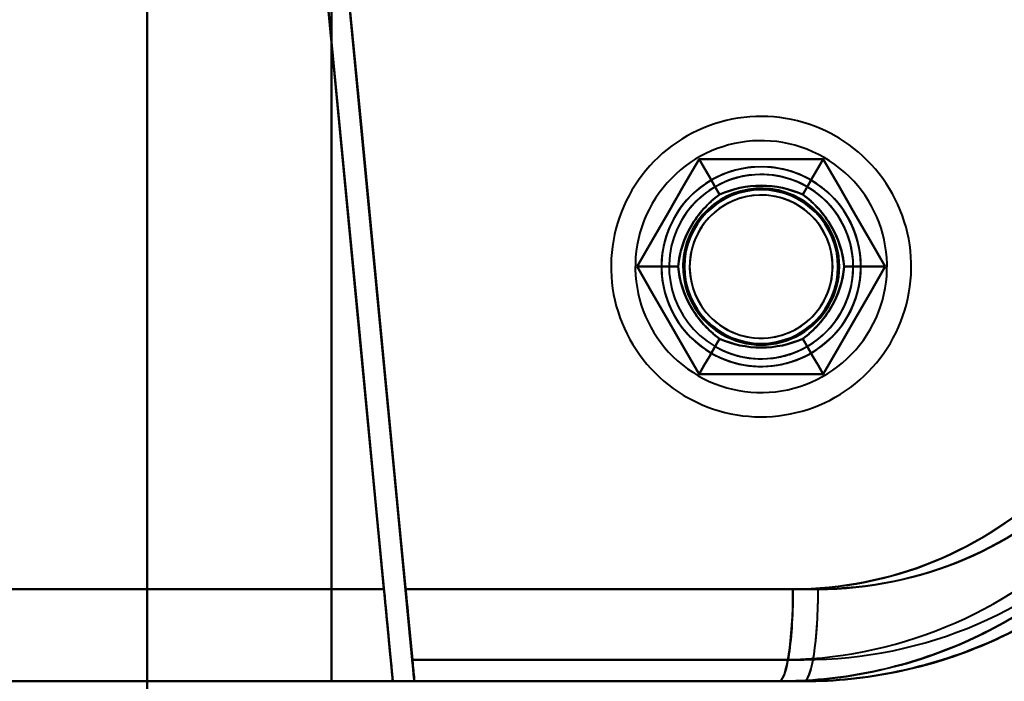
# Model space of a CAD drawing. Header units: millimetres. Extents: x -1392 to 1388, y -239 to 1267.
# Tile 71 of 91: x -435 to -403, y 936 to 958. Entities that reach past the tile are written whole.
import ezdxf

# ---------------------------------------------------------------- set-up
doc = ezdxf.new("R2010")
doc.units = ezdxf.units.MM
doc.layers.add('G-IMPT', color=8, linetype='Continuous', lineweight=40)

# ---------------------------------------------------------------- blocks, each defined once
blk = doc.blocks.new('NEXA 2000 CALQUES_dwg-762145-Droite')
at = {"layer": 'G-IMPT'}
for p, q in [((-422.788, 939.372), (-455.221, 939.372)), ((-455.221, 939.372), (-422.788, 939.372)), ((-422.788, 939.372), (-455.221, 939.372)), ((-455.221, 939.372), (-422.788, 939.372)), ((-422.089, 939.372), (-408.643, 939.372)), ((-408.643, 939.372), (-422.089, 939.372)), ((-422.085, 939.372), (-409.463, 939.372)), ((-409.463, 939.372), (-422.085, 939.372)), ((-422.5, 936.372), (-455.305, 936.372)), ((-455.305, 936.372), (-422.5, 936.372)), ((-455.305, 936.372), (-422.5, 936.372)), ((-409.105, 936.372), (-421.802, 936.372)), ((-421.802, 936.372), (-409.105, 936.372)), ((-421.797, 936.372), (-409.919, 936.372)), ((-409.919, 936.372), (-421.797, 936.372)), ((-421.797, 936.372), (-409.919, 936.372))]:
    blk.add_line(p, q, dxfattribs=at)
at = {"layer": 'G-IMPT', "flags": 128}
for points in [[(-430.5, 915.872), (-430.5, 945.872), (-430.5, 975.872), (-430.5, 1005.872), (-430.5, 1035.872)], [(-430.5, 1035.872), (-430.5, 1005.872), (-430.5, 975.872), (-430.5, 945.872), (-430.5, 915.872)], [(-430.5, 915.872), (-430.5, 945.872), (-430.5, 975.872), (-430.5, 1005.872), (-430.5, 1035.872)], [(-430.5, 1035.872), (-430.5, 1005.872), (-430.5, 975.872), (-430.5, 945.872), (-430.5, 915.872)], [(-430.5, 1035.872), (-430.5, 1005.872), (-430.5, 975.872), (-430.5, 945.872), (-430.5, 915.872)], [(-430.5, 1035.872), (-430.5, 1005.872), (-430.5, 975.872), (-430.5, 945.872), (-430.5, 915.872)], [(-430.5, 915.872), (-430.5, 945.872), (-430.5, 975.872), (-430.5, 1005.872), (-430.5, 1035.872)], [(-430.5, 915.872), (-430.5, 945.872), (-430.5, 975.872), (-430.5, 1005.872), (-430.5, 1035.872)], [(-430.5, 1015.372), (-430.5, 995.622), (-430.5, 975.872), (-430.5, 956.122), (-430.5, 936.372)], [(-430.5, 936.372), (-430.5, 956.122), (-430.5, 975.872), (-430.5, 995.622), (-430.5, 1015.372)], [(-430.5, 936.372), (-430.5, 956.122), (-430.5, 975.872), (-430.5, 995.622), (-430.5, 1015.372)], [(-430.5, 1015.372), (-430.5, 995.622), (-430.5, 975.872), (-430.5, 956.122), (-430.5, 936.372)], [(-424.5, 936.372), (-424.5, 956.122), (-424.5, 975.872), (-424.5, 995.622), (-424.5, 1015.372)], [(-424.5, 1015.372), (-424.5, 995.622), (-424.5, 975.872), (-424.5, 956.122), (-424.5, 936.372)], [(-424.5, 936.372), (-424.5, 956.122), (-424.5, 975.872), (-424.5, 995.622), (-424.5, 1015.372)], [(-424.5, 1015.372), (-424.5, 995.622), (-424.5, 975.872), (-424.5, 956.122), (-424.5, 936.372)], [(-424.5, 1015.372), (-424.5, 995.622), (-424.5, 975.872), (-424.5, 956.122), (-424.5, 936.372)], [(-424.5, 936.372), (-424.5, 956.122), (-424.5, 975.872), (-424.5, 995.622), (-424.5, 1015.372)], [(-424.5, 936.372), (-424.5, 956.122), (-424.5, 975.872), (-424.5, 995.622), (-424.5, 1015.372)], [(-424.5, 1015.372), (-424.5, 995.622), (-424.5, 975.872), (-424.5, 956.122), (-424.5, 936.372)], [(-422.089, 939.372), (-422.577, 944.456), (-423.065, 949.54), (-423.553, 954.625), (-424.041, 959.71)], [(-421.869, 937.072), (-422.412, 942.732), (-422.955, 948.391), (-423.498, 954.051), (-424.041, 959.71)], [(-424.041, 959.71), (-423.553, 954.625), (-423.065, 949.54), (-422.577, 944.456), (-422.089, 939.372)], [(-424.041, 959.71), (-423.498, 954.051), (-422.955, 948.391), (-422.412, 942.732), (-421.869, 937.072)], [(-424.703, 959.327), (-424.224, 954.338), (-423.745, 949.348), (-423.266, 944.36), (-422.788, 939.372)], [(-424.703, 959.327), (-424.152, 953.589), (-423.601, 947.85), (-423.051, 942.111), (-422.5, 936.372)], [(-422.788, 939.372), (-423.266, 944.36), (-423.745, 949.348), (-424.224, 954.338), (-424.703, 959.327)], [(-422.5, 936.372), (-423.051, 942.111), (-423.601, 947.85), (-424.152, 953.589), (-424.703, 959.327)], [(-422.788, 939.372), (-423.266, 944.36), (-423.745, 949.348), (-424.224, 954.338), (-424.703, 959.327)], [(-422.5, 936.372), (-423.051, 942.111), (-423.601, 947.85), (-424.152, 953.589), (-424.703, 959.327)], [(-424.703, 959.327), (-424.224, 954.338), (-423.745, 949.348), (-423.266, 944.36), (-422.788, 939.372)], [(-424.703, 959.327), (-424.152, 953.589), (-423.601, 947.85), (-423.051, 942.111), (-422.5, 936.372)], [(-424.006, 959.394), (-423.526, 954.388), (-423.045, 949.382), (-422.565, 944.377), (-422.085, 939.372)], [(-424.006, 959.394), (-423.47, 953.814), (-422.935, 948.233), (-422.399, 942.653), (-421.864, 937.072)], [(-422.085, 939.372), (-422.565, 944.377), (-423.045, 949.382), (-423.526, 954.388), (-424.006, 959.394)], [(-421.864, 937.072), (-422.399, 942.653), (-422.935, 948.233), (-423.47, 953.814), (-424.006, 959.394)], [(-408.055, 954.108), (-408.226, 954.202), (-408.401, 954.289), (-408.579, 954.37), (-408.761, 954.443), (-408.945, 954.509), (-409.132, 954.567), (-409.32, 954.618), (-409.511, 954.662), (-409.703, 954.697), (-409.897, 954.725), (-410.092, 954.746), (-410.287, 954.758), (-410.482, 954.763), (-410.678, 954.759), (-410.873, 954.748), (-411.068, 954.73), (-411.262, 954.703), (-411.454, 954.669), (-411.645, 954.627), (-411.835, 954.577), (-412.022, 954.52), (-412.206, 954.455), (-412.388, 954.384), (-412.567, 954.304), (-412.743, 954.218), (-412.915, 954.125), (-413.083, 954.025), (-413.247, 953.918), (-413.406, 953.805), (-413.561, 953.686), (-413.711, 953.561), (-413.856, 953.429), (-413.996, 953.292), (-414.13, 953.15), (-414.258, 953.002), (-414.38, 952.849), (-414.496, 952.691), (-414.606, 952.529), (-414.709, 952.363), (-414.805, 952.193), (-414.894, 952.019), (-414.976, 951.841), (-415.052, 951.661), (-415.12, 951.477), (-415.18, 951.291), (-415.233, 951.103), (-415.278, 950.913), (-415.316, 950.721), (-415.346, 950.528), (-415.369, 950.333), (-415.383, 950.138), (-415.39, 949.943), (-415.389, 949.747), (-415.38, 949.552), (-415.363, 949.357), (-415.339, 949.163), (-415.306, 948.97), (-415.266, 948.778), (-415.219, 948.589), (-415.164, 948.401), (-415.101, 948.216), (-415.031, 948.033), (-414.954, 947.853), (-414.87, 947.677), (-414.779, 947.504), (-414.68, 947.334), (-414.576, 947.169), (-414.464, 947.009), (-414.347, 946.852), (-414.223, 946.701), (-414.093, 946.555), (-413.957, 946.414), (-413.816, 946.278), (-413.67, 946.148), (-413.518, 946.025), (-413.362, 945.907), (-413.201, 945.796), (-413.036, 945.691), (-412.945, 945.637)], [(-408.055, 954.108), (-408.226, 954.202), (-408.401, 954.289), (-408.579, 954.37), (-408.761, 954.443), (-408.945, 954.509), (-409.132, 954.567), (-409.32, 954.618), (-409.511, 954.662), (-409.703, 954.697), (-409.897, 954.725), (-410.092, 954.746), (-410.287, 954.758), (-410.482, 954.763), (-410.678, 954.759), (-410.873, 954.748), (-411.068, 954.73), (-411.262, 954.703), (-411.454, 954.669), (-411.645, 954.627), (-411.835, 954.577), (-412.022, 954.52), (-412.206, 954.455), (-412.388, 954.384), (-412.567, 954.304), (-412.743, 954.218), (-412.915, 954.125), (-413.083, 954.025), (-413.247, 953.918), (-413.406, 953.805), (-413.561, 953.686), (-413.711, 953.561), (-413.856, 953.429), (-413.996, 953.292), (-414.13, 953.15), (-414.258, 953.002), (-414.38, 952.849), (-414.496, 952.691), (-414.606, 952.529), (-414.709, 952.363), (-414.805, 952.193), (-414.894, 952.019), (-414.976, 951.841), (-415.052, 951.661), (-415.12, 951.477), (-415.18, 951.291), (-415.233, 951.103), (-415.278, 950.913), (-415.316, 950.721), (-415.346, 950.528), (-415.369, 950.333), (-415.383, 950.138), (-415.39, 949.943), (-415.389, 949.747), (-415.38, 949.552), (-415.363, 949.357), (-415.339, 949.163), (-415.306, 948.97), (-415.266, 948.778), (-415.219, 948.589), (-415.164, 948.401), (-415.101, 948.216), (-415.031, 948.033), (-414.954, 947.853), (-414.87, 947.677), (-414.779, 947.504), (-414.68, 947.334), (-414.576, 947.169), (-414.464, 947.009), (-414.347, 946.852), (-414.223, 946.701), (-414.093, 946.555), (-413.957, 946.414), (-413.816, 946.278), (-413.67, 946.148), (-413.518, 946.025), (-413.362, 945.907), (-413.201, 945.796), (-413.036, 945.691), (-412.945, 945.637)], [(-412.945, 945.637), (-412.774, 945.543), (-412.599, 945.455), (-412.421, 945.375), (-412.239, 945.302), (-412.055, 945.236), (-411.868, 945.177), (-411.68, 945.126), (-411.489, 945.083), (-411.296, 945.047), (-411.103, 945.019), (-410.908, 944.999), (-410.713, 944.987), (-410.518, 944.982), (-410.322, 944.985), (-410.127, 944.996), (-409.932, 945.015), (-409.738, 945.042), (-409.546, 945.076), (-409.355, 945.118), (-409.165, 945.168), (-408.978, 945.225), (-408.794, 945.289), (-408.612, 945.361), (-408.433, 945.44), (-408.257, 945.526), (-408.085, 945.62), (-407.917, 945.72), (-407.753, 945.826), (-407.594, 945.939), (-407.439, 946.059), (-407.289, 946.184), (-407.144, 946.315), (-407.004, 946.453), (-406.87, 946.595), (-406.742, 946.743), (-406.62, 946.896), (-406.504, 947.053), (-406.394, 947.215), (-406.291, 947.382), (-406.195, 947.552), (-406.106, 947.726), (-406.023, 947.903), (-405.948, 948.084), (-405.88, 948.267), (-405.82, 948.453), (-405.767, 948.642), (-405.722, 948.832), (-405.684, 949.024), (-405.654, 949.217), (-405.631, 949.411), (-405.617, 949.606), (-405.61, 949.802), (-405.611, 949.998), (-405.62, 950.193), (-405.637, 950.388), (-405.661, 950.582), (-405.694, 950.775), (-405.733, 950.966), (-405.781, 951.156), (-405.836, 951.344), (-405.899, 951.529), (-405.969, 951.712), (-406.046, 951.891), (-406.13, 952.068), (-406.221, 952.241), (-406.32, 952.41), (-406.424, 952.575), (-406.536, 952.736), (-406.653, 952.892), (-406.777, 953.044), (-406.907, 953.19), (-407.043, 953.331), (-407.184, 953.467), (-407.33, 953.596), (-407.482, 953.72), (-407.638, 953.838), (-407.799, 953.949), (-407.964, 954.054), (-408.055, 954.108)], [(-412.945, 945.637), (-412.774, 945.543), (-412.599, 945.455), (-412.421, 945.375), (-412.239, 945.302), (-412.055, 945.236), (-411.868, 945.177), (-411.68, 945.126), (-411.489, 945.083), (-411.296, 945.047), (-411.103, 945.019), (-410.908, 944.999), (-410.713, 944.987), (-410.518, 944.982), (-410.322, 944.985), (-410.127, 944.996), (-409.932, 945.015), (-409.738, 945.042), (-409.546, 945.076), (-409.355, 945.118), (-409.165, 945.168), (-408.978, 945.225), (-408.794, 945.289), (-408.612, 945.361), (-408.433, 945.44), (-408.257, 945.526), (-408.085, 945.62), (-407.917, 945.72), (-407.753, 945.826), (-407.594, 945.939), (-407.439, 946.059), (-407.289, 946.184), (-407.144, 946.315), (-407.004, 946.453), (-406.87, 946.595), (-406.742, 946.743), (-406.62, 946.896), (-406.504, 947.053), (-406.394, 947.215), (-406.291, 947.382), (-406.195, 947.552), (-406.106, 947.726), (-406.023, 947.903), (-405.948, 948.084), (-405.88, 948.267), (-405.82, 948.453), (-405.767, 948.642), (-405.722, 948.832), (-405.684, 949.024), (-405.654, 949.217), (-405.631, 949.411), (-405.617, 949.606), (-405.61, 949.802), (-405.611, 949.998), (-405.62, 950.193), (-405.637, 950.388), (-405.661, 950.582), (-405.694, 950.775), (-405.733, 950.966), (-405.781, 951.156), (-405.836, 951.344), (-405.899, 951.529), (-405.969, 951.712), (-406.046, 951.891), (-406.13, 952.068), (-406.221, 952.241), (-406.32, 952.41), (-406.424, 952.575), (-406.536, 952.736), (-406.653, 952.892), (-406.777, 953.044), (-406.907, 953.19), (-407.043, 953.331), (-407.184, 953.467), (-407.33, 953.596), (-407.482, 953.72), (-407.638, 953.838), (-407.799, 953.949), (-407.964, 954.054), (-408.055, 954.108)], [(-414.541, 949.872), (-414.036, 950.747), (-413.531, 951.622), (-413.026, 952.497), (-412.521, 953.372)], [(-412.521, 953.372), (-413.026, 952.497), (-413.531, 951.622), (-414.036, 950.747), (-414.541, 949.872)], [(-412.521, 953.372), (-413.026, 952.497), (-413.531, 951.622), (-414.036, 950.747), (-414.541, 949.872)], [(-414.541, 949.872), (-414.036, 950.747), (-413.531, 951.622), (-413.026, 952.497), (-412.521, 953.372)], [(-414.541, 949.872), (-414.036, 950.747), (-413.531, 951.622), (-413.026, 952.497), (-412.521, 953.372)], [(-412.521, 953.372), (-413.026, 952.497), (-413.531, 951.622), (-414.036, 950.747), (-414.541, 949.872)], [(-414.541, 949.872), (-414.036, 950.747), (-413.531, 951.622), (-413.026, 952.497), (-412.521, 953.372)], [(-412.521, 953.372), (-413.026, 952.497), (-413.531, 951.622), (-414.036, 950.747), (-414.541, 949.872)], [(-412.521, 953.372), (-413.026, 952.497), (-413.531, 951.622), (-414.036, 950.747), (-414.541, 949.872)], [(-414.541, 949.872), (-414.036, 950.747), (-413.531, 951.622), (-413.026, 952.497), (-412.521, 953.372)], [(-412.521, 953.372), (-413.026, 952.497), (-413.531, 951.622), (-414.036, 950.747), (-414.541, 949.872)], [(-414.541, 949.872), (-414.036, 950.747), (-413.531, 951.622), (-413.026, 952.497), (-412.521, 953.372)], [(-411.855, 952.218), (-412.021, 952.507), (-412.188, 952.795), (-412.354, 953.084), (-412.521, 953.372)], [(-412.521, 953.372), (-411.51, 953.372), (-410.5, 953.372), (-409.49, 953.372), (-408.479, 953.372)], [(-412.521, 953.372), (-412.354, 953.084), (-412.188, 952.795), (-412.021, 952.507), (-411.855, 952.218)], [(-408.479, 953.372), (-409.49, 953.372), (-410.5, 953.372), (-411.51, 953.372), (-412.521, 953.372)], [(-412.521, 953.372), (-412.354, 953.084), (-412.188, 952.795), (-412.021, 952.507), (-411.855, 952.218)], [(-411.855, 952.218), (-412.021, 952.507), (-412.188, 952.795), (-412.354, 953.084), (-412.521, 953.372)], [(-408.479, 953.372), (-409.49, 953.372), (-410.5, 953.372), (-411.51, 953.372), (-412.521, 953.372)], [(-412.521, 953.372), (-411.51, 953.372), (-410.5, 953.372), (-409.49, 953.372), (-408.479, 953.372)], [(-412.521, 953.372), (-411.51, 953.372), (-410.5, 953.372), (-409.49, 953.372), (-408.479, 953.372)], [(-408.479, 953.372), (-409.49, 953.372), (-410.5, 953.372), (-411.51, 953.372), (-412.521, 953.372)], [(-412.521, 953.372), (-411.51, 953.372), (-410.5, 953.372), (-409.49, 953.372), (-408.479, 953.372)], [(-408.479, 953.372), (-409.49, 953.372), (-410.5, 953.372), (-411.51, 953.372), (-412.521, 953.372)], [(-408.479, 953.372), (-409.49, 953.372), (-410.5, 953.372), (-411.51, 953.372), (-412.521, 953.372)], [(-412.521, 953.372), (-411.51, 953.372), (-410.5, 953.372), (-409.49, 953.372), (-408.479, 953.372)], [(-408.479, 953.372), (-409.49, 953.372), (-410.5, 953.372), (-411.51, 953.372), (-412.521, 953.372)], [(-412.521, 953.372), (-411.51, 953.372), (-410.5, 953.372), (-409.49, 953.372), (-408.479, 953.372)], [(-408.479, 953.372), (-408.646, 953.084), (-408.812, 952.795), (-408.979, 952.507), (-409.145, 952.218)], [(-409.145, 952.218), (-408.979, 952.507), (-408.812, 952.795), (-408.646, 953.084), (-408.479, 953.372)], [(-408.479, 953.372), (-408.646, 953.084), (-408.812, 952.795), (-408.979, 952.507), (-409.145, 952.218)], [(-409.145, 952.218), (-408.979, 952.507), (-408.812, 952.795), (-408.646, 953.084), (-408.479, 953.372)], [(-408.479, 953.372), (-407.974, 952.497), (-407.469, 951.622), (-406.964, 950.747), (-406.459, 949.872)], [(-406.459, 949.872), (-406.964, 950.747), (-407.469, 951.622), (-407.974, 952.497), (-408.479, 953.372)], [(-406.459, 949.872), (-406.964, 950.747), (-407.469, 951.622), (-407.974, 952.497), (-408.479, 953.372)], [(-408.479, 953.372), (-407.974, 952.497), (-407.469, 951.622), (-406.964, 950.747), (-406.459, 949.872)], [(-408.479, 953.372), (-407.974, 952.497), (-407.469, 951.622), (-406.964, 950.747), (-406.459, 949.872)], [(-406.459, 949.872), (-406.964, 950.747), (-407.469, 951.622), (-407.974, 952.497), (-408.479, 953.372)], [(-408.479, 953.372), (-407.974, 952.497), (-407.469, 951.622), (-406.964, 950.747), (-406.459, 949.872)], [(-406.459, 949.872), (-406.964, 950.747), (-407.469, 951.622), (-407.974, 952.497), (-408.479, 953.372)], [(-406.459, 949.872), (-406.964, 950.747), (-407.469, 951.622), (-407.974, 952.497), (-408.479, 953.372)], [(-408.479, 953.372), (-407.974, 952.497), (-407.469, 951.622), (-406.964, 950.747), (-406.459, 949.872)], [(-406.459, 949.872), (-406.964, 950.747), (-407.469, 951.622), (-407.974, 952.497), (-408.479, 953.372)], [(-408.479, 953.372), (-407.974, 952.497), (-407.469, 951.622), (-406.964, 950.747), (-406.459, 949.872)], [(-412.521, 946.372), (-413.026, 947.247), (-413.531, 948.122), (-414.036, 948.997), (-414.541, 949.872)], [(-414.541, 949.872), (-414.208, 949.872), (-413.875, 949.872), (-413.542, 949.872), (-413.209, 949.872)], [(-413.209, 949.872), (-413.542, 949.872), (-413.875, 949.872), (-414.208, 949.872), (-414.541, 949.872)], [(-413.209, 949.872), (-413.542, 949.872), (-413.875, 949.872), (-414.208, 949.872), (-414.541, 949.872)], [(-414.541, 949.872), (-414.036, 948.997), (-413.531, 948.122), (-413.026, 947.247), (-412.521, 946.372)], [(-414.541, 949.872), (-414.208, 949.872), (-413.875, 949.872), (-413.542, 949.872), (-413.209, 949.872)], [(-414.541, 949.872), (-414.036, 948.997), (-413.531, 948.122), (-413.026, 947.247), (-412.521, 946.372)], [(-412.521, 946.372), (-413.026, 947.247), (-413.531, 948.122), (-414.036, 948.997), (-414.541, 949.872)], [(-412.521, 946.372), (-413.026, 947.247), (-413.531, 948.122), (-414.036, 948.997), (-414.541, 949.872)], [(-414.541, 949.872), (-414.036, 948.997), (-413.531, 948.122), (-413.026, 947.247), (-412.521, 946.372)], [(-412.521, 946.372), (-413.026, 947.247), (-413.531, 948.122), (-414.036, 948.997), (-414.541, 949.872)], [(-414.541, 949.872), (-414.036, 948.997), (-413.531, 948.122), (-413.026, 947.247), (-412.521, 946.372)], [(-414.541, 949.872), (-414.036, 948.997), (-413.531, 948.122), (-413.026, 947.247), (-412.521, 946.372)], [(-412.521, 946.372), (-413.026, 947.247), (-413.531, 948.122), (-414.036, 948.997), (-414.541, 949.872)], [(-414.541, 949.872), (-414.036, 948.997), (-413.531, 948.122), (-413.026, 947.247), (-412.521, 946.372)], [(-412.521, 946.372), (-413.026, 947.247), (-413.531, 948.122), (-414.036, 948.997), (-414.541, 949.872)], [(-406.459, 949.872), (-406.964, 948.997), (-407.469, 948.122), (-407.974, 947.247), (-408.479, 946.372)], [(-408.479, 946.372), (-407.974, 947.247), (-407.469, 948.122), (-406.964, 948.997), (-406.459, 949.872)], [(-408.479, 946.372), (-407.974, 947.247), (-407.469, 948.122), (-406.964, 948.997), (-406.459, 949.872)], [(-406.459, 949.872), (-406.964, 948.997), (-407.469, 948.122), (-407.974, 947.247), (-408.479, 946.372)], [(-406.459, 949.872), (-406.964, 948.997), (-407.469, 948.122), (-407.974, 947.247), (-408.479, 946.372)], [(-408.479, 946.372), (-407.974, 947.247), (-407.469, 948.122), (-406.964, 948.997), (-406.459, 949.872)], [(-406.459, 949.872), (-406.964, 948.997), (-407.469, 948.122), (-407.974, 947.247), (-408.479, 946.372)], [(-408.479, 946.372), (-407.974, 947.247), (-407.469, 948.122), (-406.964, 948.997), (-406.459, 949.872)], [(-408.479, 946.372), (-407.974, 947.247), (-407.469, 948.122), (-406.964, 948.997), (-406.459, 949.872)], [(-406.459, 949.872), (-406.964, 948.997), (-407.469, 948.122), (-407.974, 947.247), (-408.479, 946.372)], [(-408.479, 946.372), (-407.974, 947.247), (-407.469, 948.122), (-406.964, 948.997), (-406.459, 949.872)], [(-406.459, 949.872), (-406.964, 948.997), (-407.469, 948.122), (-407.974, 947.247), (-408.479, 946.372)], [(-406.459, 949.872), (-406.792, 949.872), (-407.125, 949.872), (-407.458, 949.872), (-407.791, 949.872)], [(-407.791, 949.872), (-407.458, 949.872), (-407.125, 949.872), (-406.792, 949.872), (-406.459, 949.872)], [(-406.459, 949.872), (-406.792, 949.872), (-407.125, 949.872), (-407.458, 949.872), (-407.791, 949.872)], [(-407.791, 949.872), (-407.458, 949.872), (-407.125, 949.872), (-406.792, 949.872), (-406.459, 949.872)], [(-412.521, 946.372), (-412.354, 946.661), (-412.188, 946.949), (-412.021, 947.238), (-411.855, 947.526)], [(-411.855, 947.526), (-412.021, 947.238), (-412.188, 946.949), (-412.354, 946.661), (-412.521, 946.372)], [(-412.521, 946.372), (-412.354, 946.661), (-412.188, 946.949), (-412.021, 947.238), (-411.855, 947.526)], [(-411.855, 947.526), (-412.021, 947.238), (-412.188, 946.949), (-412.354, 946.661), (-412.521, 946.372)], [(-408.479, 946.372), (-408.646, 946.661), (-408.812, 946.949), (-408.979, 947.238), (-409.145, 947.526)], [(-409.145, 947.526), (-408.979, 947.238), (-408.812, 946.949), (-408.646, 946.661), (-408.479, 946.372)], [(-408.479, 946.372), (-408.646, 946.661), (-408.812, 946.949), (-408.979, 947.238), (-409.145, 947.526)], [(-409.145, 947.526), (-408.979, 947.238), (-408.812, 946.949), (-408.646, 946.661), (-408.479, 946.372)], [(-408.479, 946.372), (-409.49, 946.372), (-410.5, 946.372), (-411.51, 946.372), (-412.521, 946.372)], [(-412.521, 946.372), (-411.51, 946.372), (-410.5, 946.372), (-409.49, 946.372), (-408.479, 946.372)], [(-412.521, 946.372), (-411.51, 946.372), (-410.5, 946.372), (-409.49, 946.372), (-408.479, 946.372)], [(-408.479, 946.372), (-409.49, 946.372), (-410.5, 946.372), (-411.51, 946.372), (-412.521, 946.372)], [(-408.479, 946.372), (-409.49, 946.372), (-410.5, 946.372), (-411.51, 946.372), (-412.521, 946.372)], [(-412.521, 946.372), (-411.51, 946.372), (-410.5, 946.372), (-409.49, 946.372), (-408.479, 946.372)], [(-408.479, 946.372), (-409.49, 946.372), (-410.5, 946.372), (-411.51, 946.372), (-412.521, 946.372)], [(-412.521, 946.372), (-411.51, 946.372), (-410.5, 946.372), (-409.49, 946.372), (-408.479, 946.372)], [(-412.521, 946.372), (-411.51, 946.372), (-410.5, 946.372), (-409.49, 946.372), (-408.479, 946.372)], [(-408.479, 946.372), (-409.49, 946.372), (-410.5, 946.372), (-411.51, 946.372), (-412.521, 946.372)], [(-412.521, 946.372), (-411.51, 946.372), (-410.5, 946.372), (-409.49, 946.372), (-408.479, 946.372)], [(-408.479, 946.372), (-409.49, 946.372), (-410.5, 946.372), (-411.51, 946.372), (-412.521, 946.372)], [(-409.105, 937.072), (-412.296, 937.072), (-415.487, 937.072), (-418.678, 937.072), (-421.869, 937.072)], [(-421.869, 937.072), (-421.852, 936.897), (-421.835, 936.722), (-421.818, 936.547), (-421.802, 936.372)], [(-421.869, 937.072), (-418.678, 937.072), (-415.487, 937.072), (-412.296, 937.072), (-409.105, 937.072)], [(-409.105, 937.072), (-412.296, 937.072), (-415.487, 937.072), (-418.678, 937.072), (-421.869, 937.072)], [(-421.802, 936.372), (-421.818, 936.547), (-421.835, 936.722), (-421.852, 936.897), (-421.869, 937.072)], [(-421.869, 937.072), (-418.678, 937.072), (-415.487, 937.072), (-412.296, 937.072), (-409.105, 937.072)], [(-421.797, 936.372), (-421.814, 936.547), (-421.83, 936.722), (-421.847, 936.897), (-421.864, 937.072)], [(-421.864, 937.072), (-418.878, 937.072), (-415.891, 937.072), (-412.905, 937.072), (-409.919, 937.072)], [(-421.864, 937.072), (-421.847, 936.897), (-421.83, 936.722), (-421.814, 936.547), (-421.797, 936.372)], [(-421.864, 937.072), (-418.878, 937.072), (-415.891, 937.072), (-412.905, 937.072), (-409.919, 937.072)], [(-409.919, 937.072), (-412.905, 937.072), (-415.891, 937.072), (-418.878, 937.072), (-421.864, 937.072)], [(-409.919, 937.072), (-412.905, 937.072), (-415.891, 937.072), (-418.878, 937.072), (-421.864, 937.072)], [(-422.5, 936.372), (-437.068, 936.372), (-451.682, 936.372), (-455.305, 936.372)], [(-455.305, 936.372), (-440.683, 936.372), (-426.101, 936.372), (-422.5, 936.372)], [(-430.5, 936.372), (-436.246, 936.372), (-441.992, 936.372), (-447.738, 936.372), (-453.485, 936.372)], [(-453.485, 936.372), (-447.738, 936.372), (-441.992, 936.372), (-436.246, 936.372), (-430.5, 936.372)], [(-430.5, 936.372), (-436.246, 936.372), (-441.992, 936.372), (-447.738, 936.372), (-453.485, 936.372)], [(-453.485, 936.372), (-447.738, 936.372), (-441.992, 936.372), (-436.246, 936.372), (-430.5, 936.372)], [(-424.5, 936.372), (-426, 936.372), (-427.5, 936.372), (-429, 936.372), (-430.5, 936.372)], [(-430.5, 936.372), (-429, 936.372), (-427.5, 936.372), (-426, 936.372), (-424.5, 936.372)], [(-424.5, 936.372), (-426, 936.372), (-427.5, 936.372), (-429, 936.372), (-430.5, 936.372)], [(-430.5, 936.372), (-429, 936.372), (-427.5, 936.372), (-426, 936.372), (-424.5, 936.372)], [(-409.105, 936.372), (-412.954, 936.372), (-416.802, 936.372), (-420.651, 936.372), (-424.5, 936.372)], [(-424.5, 936.372), (-420.855, 936.372), (-417.209, 936.372), (-413.564, 936.372), (-409.919, 936.372)], [(-409.919, 936.372), (-413.564, 936.372), (-417.209, 936.372), (-420.855, 936.372), (-424.5, 936.372)], [(-424.5, 936.372), (-420.651, 936.372), (-416.802, 936.372), (-412.954, 936.372), (-409.105, 936.372)], [(-422.5, 936.372), (-419.151, 936.372), (-415.802, 936.372), (-412.454, 936.372), (-409.105, 936.372)], [(-409.105, 936.372), (-412.454, 936.372), (-415.802, 936.372), (-419.151, 936.372), (-422.5, 936.372)], [(-422.5, 936.372), (-419.355, 936.372), (-416.209, 936.372), (-413.064, 936.372), (-409.919, 936.372)], [(-409.919, 936.372), (-413.064, 936.372), (-416.209, 936.372), (-419.355, 936.372), (-422.5, 936.372)], [(-421.802, 936.372), (-418.627, 936.372), (-415.453, 936.372), (-412.279, 936.372), (-409.105, 936.372)], [(-409.105, 936.372), (-412.279, 936.372), (-415.453, 936.372), (-418.627, 936.372), (-421.802, 936.372)], [(-421.797, 936.372), (-418.827, 936.372), (-415.858, 936.372), (-412.888, 936.372), (-409.919, 936.372)], [(-409.919, 936.372), (-412.888, 936.372), (-415.858, 936.372), (-418.827, 936.372), (-421.797, 936.372)]]:
    blk.add_lwpolyline(points, dxfattribs=at)
at = {"layer": 'G-IMPT'}
for centre, radius, start, end in [((-410.5, 949.872), 4.1, 60, 240), ((-410.5, 949.872), 4.1, 60, 240), ((-410.5, 949.872), 4.1, 60, 240), ((-410.5, 949.872), 4.1, 60, 240), ((-410.5, 949.872), 4.1, 330, 60), ((-410.5, 949.872), 4.1, 330, 60), ((-410.5, 949.872), 4.1, 330, 60), ((-410.5, 949.872), 4.1, 330, 60), ((-410.5, 949.872), 3.25, 360, 180), ((-410.5, 949.872), 3.25, 60, 240), ((-410.5, 949.872), 3.25, 60, 240), ((-410.5, 949.872), 3.25, 0, 180), ((-410.5, 949.872), 3.25, 60, 180), ((-410.5, 949.872), 3.25, 60, 240), ((-410.5, 949.872), 3.25, 330, 150), ((-410.5, 949.872), 3.25, 330, 150), ((-410.5, 949.872), 3, 60, 240), ((-410.5, 949.872), 3, 60, 240), ((-410.5, 949.872), 3, 330, 150), ((-410.5, 949.872), 3, 330, 150), ((-410.5, 949.872), 3, 60, 150), ((-410.5, 949.872), 3, 330, 150), ((-410.5, 949.872), 3, 330, 150), ((-410.5, 949.872), 3, 330, 150), ((-410.5, 949.872), 2.548, 60, 240), ((-410.5, 949.872), 2.548, 60, 240), ((-410.5, 949.872), 2.548, 60, 240), ((-410.5, 949.872), 2.548, 60, 240), ((-410.5, 949.872), 2.548, 60, 240), ((-410.5, 949.872), 2.548, 60, 240), ((-410.5, 949.872), 2.548, 60, 240), ((-410.5, 949.872), 2.548, 60, 240), ((-410.5, 949.872), 3.25, 240, 60), ((-410.5, 949.872), 3, 240, 60), ((-410.5, 949.872), 3, 240, 60), ((-410.5, 949.872), 3, 330, 60), ((-410.5, 949.872), 3.25, 330, 60), ((-410.5, 949.872), 3.25, 0, 60), ((-410.5, 949.872), 3.25, 330, 60), ((-410.5, 949.872), 2.5, 0, 180), ((-410.5, 949.872), 2.5, 360, 180), ((-410.5, 949.872), 2.5, 360, 180), ((-410.5, 949.872), 2.5, 0, 180), ((-410.5, 949.872), 2.5, 0, 180), ((-410.5, 949.872), 2.5, 0, 180), ((-410.5, 949.872), 2.5, 0, 180), ((-410.5, 949.872), 2.5, 0, 180), ((-410.5, 949.872), 2.33, 24.284, 204.284), ((-410.5, 949.872), 2.33, 24.284, 204.284), ((-410.5, 949.872), 2.33, 24.284, 204.284), ((-410.5, 949.872), 2.33, 24.284, 204.284), ((-410.5, 949.872), 2.33, 95.716, 275.716), ((-410.5, 949.872), 2.33, 95.716, 275.716), ((-410.5, 949.872), 2.33, 95.716, 275.716), ((-410.5, 949.872), 2.33, 95.716, 275.716), ((-410.5, 949.872), 2.33, 275.716, 95.716), ((-410.5, 949.872), 2.33, 275.716, 95.716), ((-410.5, 949.872), 2.33, 275.716, 95.716), ((-410.5, 949.872), 2.33, 275.716, 95.716), ((-410.5, 949.872), 2.548, 240, 60), ((-410.5, 949.872), 2.548, 240, 60), ((-410.5, 949.872), 2.548, 240, 60), ((-410.5, 949.872), 2.548, 240, 60), ((-410.5, 949.872), 2.548, 240, 60), ((-410.5, 949.872), 2.548, 240, 60), ((-410.5, 949.872), 2.548, 240, 60), ((-410.5, 949.872), 2.548, 240, 60), ((-410.5, 949.872), 3.25, 150, 330), ((-410.5, 949.872), 3.25, 150, 330), ((-410.5, 949.872), 3, 150, 330), ((-410.5, 949.872), 3, 150, 330), ((-410.5, 949.872), 3, 150, 330), ((-410.5, 949.872), 3, 150, 330), ((-410.5, 949.872), 3, 150, 240), ((-410.5, 949.872), 3, 150, 330), ((-410.5, 949.872), 2.33, 204.284, 24.284), ((-410.5, 949.872), 2.33, 204.284, 24.284), ((-410.5, 949.872), 2.33, 204.284, 24.284), ((-410.5, 949.872), 2.33, 204.284, 24.284), ((-410.5, 949.872), 3.25, 180, 0), ((-410.5, 949.872), 3.25, 180, 0), ((-410.5, 949.872), 3.25, 180, 240), ((-410.5, 949.872), 2.5, 180, 0), ((-410.5, 949.872), 2.5, 180, 360), ((-410.5, 949.872), 2.5, 180, 360), ((-410.5, 949.872), 2.5, 180, 0), ((-410.5, 949.872), 2.5, 180, 0), ((-410.5, 949.872), 2.5, 180, 0), ((-410.5, 949.872), 2.5, 180, 0), ((-410.5, 949.872), 2.5, 180, 0), ((-410.5, 949.872), 3.25, 240, 0), ((-410.5, 949.872), 3.25, 240, 330), ((-410.5, 949.872), 3.25, 240, 330), ((-410.5, 949.872), 3, 240, 330), ((-410.5, 949.872), 4.1, 240, 330), ((-410.5, 949.872), 4.1, 240, 330), ((-410.5, 949.872), 4.1, 240, 330), ((-410.5, 949.872), 4.1, 240, 330), ((-409.105, 951.372), 14.3, 270, 316.5168), ((-409.105, 951.372), 14.3, 270, 316.5168), ((-409.105, 951.372), 14.3, 270, 316.5168), ((-409.105, 951.372), 14.3, 270, 316.5168), ((-409.919, 951.372), 14.3, 270, 314.6136), ((-409.919, 951.372), 14.3, 270, 314.6136), ((-409.919, 951.372), 14.3, 270, 314.6136), ((-409.919, 951.372), 14.3, 270, 314.6136), ((-409.105, 951.372), 15, 270, 316.5168), ((-409.105, 951.372), 15, 270, 316.5168), ((-409.105, 951.372), 15, 270, 316.5168), ((-409.105, 951.372), 15, 270, 316.5168), ((-409.105, 951.372), 15, 270, 316.5168), ((-409.105, 951.372), 15, 270, 316.5168), ((-409.919, 951.372), 15, 270, 314.6136), ((-409.919, 951.372), 15, 270, 314.6136), ((-409.919, 951.372), 15, 270, 314.6136), ((-409.919, 951.372), 15, 270, 314.6136), ((-409.919, 951.372), 15, 270, 314.6136), ((-409.919, 951.372), 15, 270, 314.6136)]:
    blk.add_arc(centre, radius, start, end, dxfattribs=at)
for centre, ratio in [((-409.919, 939.372), 0.151868), ((-409.105, 939.372), 0.154092)]:
    blk.add_ellipse(centre, major_axis=(0, 3), ratio=ratio, start_param=3.141593, end_param=4.712389, dxfattribs=at)
for points in [[(-411.855, 952.218), (-411.421, 952.411), (-410.5, 952.604), (-409.579, 952.411), (-409.145, 952.218)], [(-409.145, 952.218), (-409.579, 952.411), (-410.5, 952.604), (-411.421, 952.411), (-411.855, 952.218)], [(-409.145, 952.218), (-409.571, 952.41), (-410.5, 952.606), (-411.43, 952.41), (-411.855, 952.218)], [(-411.855, 952.218), (-411.429, 952.41), (-410.5, 952.606), (-409.57, 952.41), (-409.145, 952.218)], [(-413.209, 949.872), (-413.159, 950.344), (-412.866, 951.238), (-412.239, 951.939), (-411.855, 952.218)], [(-411.855, 952.218), (-412.238, 951.939), (-412.866, 951.239), (-413.159, 950.345), (-413.209, 949.872)], [(-411.855, 952.218), (-412.233, 951.946), (-412.867, 951.239), (-413.163, 950.336), (-413.209, 949.872)], [(-413.209, 949.872), (-413.163, 950.336), (-412.867, 951.239), (-412.233, 951.946), (-411.855, 952.218)], [(-409.145, 952.218), (-408.762, 951.939), (-408.134, 951.239), (-407.841, 950.345), (-407.791, 949.872)], [(-407.791, 949.872), (-407.841, 950.344), (-408.134, 951.238), (-408.761, 951.939), (-409.145, 952.218)], [(-407.791, 949.872), (-407.837, 950.336), (-408.133, 951.239), (-408.767, 951.946), (-409.145, 952.218)], [(-409.145, 952.218), (-408.767, 951.946), (-408.133, 951.239), (-407.837, 950.336), (-407.791, 949.872)], [(-411.855, 947.526), (-412.238, 947.805), (-412.866, 948.506), (-413.159, 949.4), (-413.209, 949.872)], [(-413.209, 949.872), (-413.159, 949.4), (-412.866, 948.506), (-412.239, 947.806), (-411.855, 947.526)], [(-413.209, 949.872), (-413.163, 949.408), (-412.867, 948.505), (-412.233, 947.798), (-411.855, 947.526)], [(-411.855, 947.526), (-412.233, 947.799), (-412.867, 948.506), (-413.163, 949.408), (-413.209, 949.872)], [(-407.791, 949.872), (-407.841, 949.4), (-408.134, 948.506), (-408.761, 947.806), (-409.145, 947.526)], [(-409.145, 947.526), (-408.762, 947.805), (-408.134, 948.506), (-407.841, 949.4), (-407.791, 949.872)], [(-409.145, 947.526), (-408.767, 947.799), (-408.133, 948.506), (-407.837, 949.408), (-407.791, 949.872)], [(-407.791, 949.872), (-407.837, 949.408), (-408.133, 948.505), (-408.767, 947.798), (-409.145, 947.526)], [(-409.145, 947.526), (-409.579, 947.333), (-410.5, 947.14), (-411.421, 947.333), (-411.855, 947.526)], [(-411.855, 947.526), (-411.421, 947.333), (-410.5, 947.14), (-409.579, 947.333), (-409.145, 947.526)], [(-411.855, 947.526), (-411.429, 947.334), (-410.5, 947.139), (-409.57, 947.334), (-409.145, 947.526)], [(-409.145, 947.526), (-409.571, 947.334), (-410.5, 947.139), (-411.43, 947.334), (-411.855, 947.526)], [(-408.643, 939.372), (-407.01, 939.372), (-403.726, 940.043), (-400.998, 941.929), (-399.864, 943.115)], [(-399.864, 943.115), (-401.029, 941.909), (-403.726, 940.049), (-406.979, 939.379), (-408.643, 939.372)], [(-400.966, 942.83), (-402.1, 941.721), (-404.76, 939.988), (-407.892, 939.372), (-409.463, 939.372)], [(-409.463, 939.372), (-407.861, 939.378), (-404.774, 939.984), (-402.103, 941.722), (-400.966, 942.83)], [(-409.105, 936.372), (-408.084, 936.372), (-406.048, 936.581), (-403.13, 937.502), (-400.474, 938.979), (-398.922, 940.311), (-398.221, 941.05)], [(-398.221, 941.05), (-398.921, 940.312), (-400.491, 938.968), (-403.125, 937.503), (-406.048, 936.588), (-408.09, 936.372), (-409.105, 936.372)], [(-399.384, 940.694), (-400.076, 940.012), (-401.593, 938.78), (-404.194, 937.405), (-406.99, 936.565), (-408.942, 936.372), (-409.919, 936.372)], [(-409.919, 936.372), (-408.943, 936.372), (-406.972, 936.568), (-404.2, 937.403), (-401.588, 938.784), (-400.084, 940.004), (-399.384, 940.694)], [(-422.5, 936.372), (-422.5, 936.375), (-422.504, 936.417), (-422.52, 936.581), (-422.547, 936.864), (-422.583, 937.235), (-422.627, 937.694), (-422.677, 938.218), (-422.73, 938.766), (-422.768, 939.166), (-422.788, 939.372)], [(-422.788, 939.372), (-422.748, 938.978), (-422.676, 938.191), (-422.579, 937.195), (-422.514, 936.529), (-422.503, 936.372), (-422.5, 936.372)], [(-422.5, 936.372), (-422.503, 936.372), (-422.514, 936.529), (-422.579, 937.195), (-422.676, 938.191), (-422.748, 938.978), (-422.788, 939.372)], [(-422.788, 939.372), (-422.768, 939.166), (-422.73, 938.766), (-422.677, 938.218), (-422.627, 937.693), (-422.583, 937.235), (-422.547, 936.864), (-422.52, 936.581), (-422.504, 936.417), (-422.5, 936.375), (-422.5, 936.372)], [(-421.802, 936.372), (-421.804, 936.372), (-421.815, 936.529), (-421.88, 937.195), (-421.977, 938.191), (-422.049, 938.978), (-422.089, 939.372)], [(-422.089, 939.372), (-422.07, 939.166), (-422.031, 938.766), (-421.979, 938.218), (-421.928, 937.693), (-421.884, 937.235), (-421.849, 936.864), (-421.822, 936.581), (-421.806, 936.417), (-421.802, 936.375), (-421.802, 936.372)], [(-422.085, 939.372), (-422.044, 938.978), (-421.972, 938.191), (-421.876, 937.195), (-421.811, 936.529), (-421.8, 936.372), (-421.797, 936.372)], [(-421.797, 936.372), (-421.797, 936.375), (-421.801, 936.417), (-421.817, 936.581), (-421.844, 936.864), (-421.88, 937.235), (-421.924, 937.693), (-421.974, 938.218), (-422.026, 938.766), (-422.065, 939.166), (-422.085, 939.372)], [(-409.463, 939.372), (-409.463, 939.019), (-409.486, 938.245), (-409.586, 937.184), (-409.747, 936.525), (-409.865, 936.372), (-409.919, 936.372)], [(-409.105, 936.372), (-409.05, 936.372), (-408.931, 936.525), (-408.768, 937.184), (-408.666, 938.245), (-408.643, 939.019), (-408.643, 939.372)]]:
    blk.add_open_spline(points, degree=3, dxfattribs=at)

msp = doc.modelspace()

# ---------------------------------------------------------------- block references
at = {"layer": 'G-IMPT'}
msp.add_blockref('NEXA 2000 CALQUES_dwg-762145-Droite', (0, 0), dxfattribs=at)

doc.saveas('drawing.dxf')
